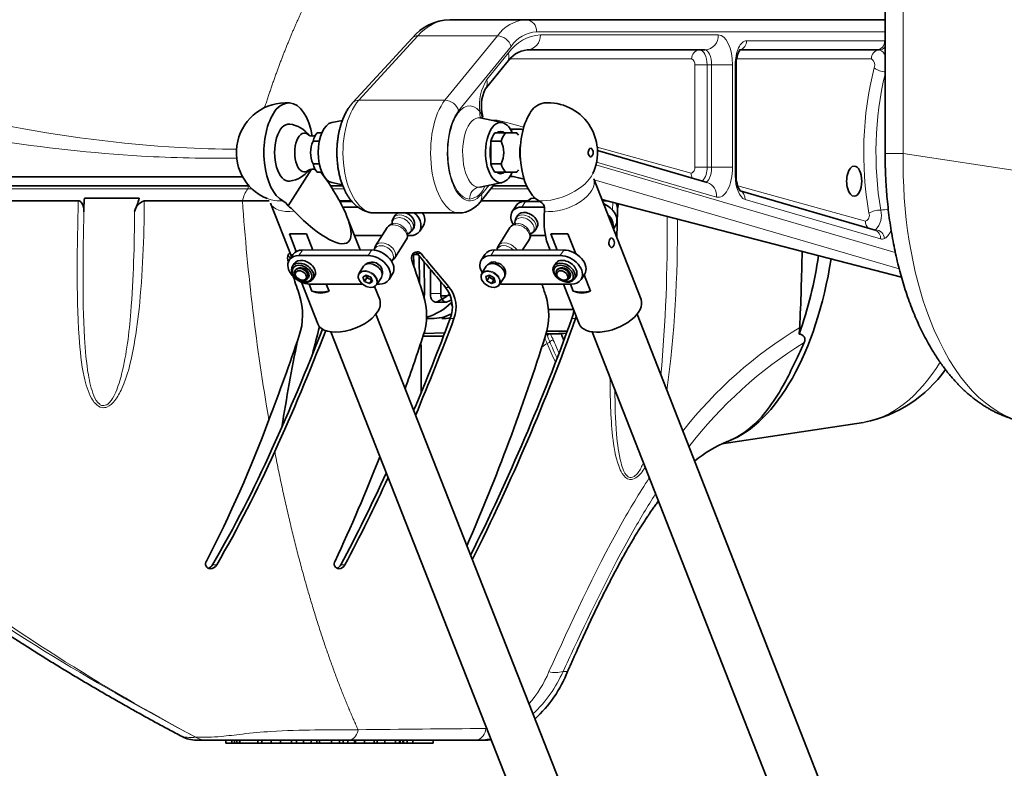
# Model space of a CAD drawing. Header units: millimetres. Extents: x 87 to 4373, y 75 to 3526.
# Tile 6 of 19: x 1019 to 1345, y 2162 to 2410. Entities that reach past the tile are written whole.
import ezdxf

# ---------------------------------------------------------------- set-up
doc = ezdxf.new("R2010")
doc.units = ezdxf.units.MM
doc.header["$MEASUREMENT"] = 0
doc.layers.add('图层0000', color=7, linetype='Continuous', lineweight=25)
doc.layers.add('图层1', color=7, linetype='Continuous', lineweight=35)

msp = doc.modelspace()

# ---------------------------------------------------------------- linework, layer by layer
at = {"layer": '图层0000', "color": 251, "linetype": 'Continuous', "lineweight": 18}
for p, q in [((1311.214, 2550.139), (1311.214, 2366.04)), ((1189.825, 2406.328), (1305.241, 2406.328)), ((1150.52, 2404.969), (1130.939, 2383.649)), ((1176.838, 2404.969), (1150.52, 2404.969)), ((1176.838, 2404.969), (1159.49, 2383.649)), ((1191.1, 2405.328), (1250.004, 2405.328)), ((1259.366, 2403.328), (1305.045, 2403.328)), ((1305.045, 2403.328), (1305.241, 2403.328)), ((1164.022, 2380.185), (1181.369, 2401.505)), ((1173.354, 2390.479), (1180.531, 2399.299)), ((1241.179, 2397.328), (1181.042, 2397.328)), ((1300.715, 2397.328), (1256.106, 2397.328)), ((1242.179, 2361.501), (1242.179, 2395.328)), ((1246.277, 2395.328), (1242.179, 2395.328)), ((1247.787, 2395.328), (1246.277, 2395.328)), ((1246.277, 2395.328), (1246.277, 2361.501)), ((1247.787, 2361.501), (1247.787, 2395.328)), ((1254.702, 2395.328), (1247.787, 2395.328)), ((1254.702, 2395.328), (1254.702, 2361.501)), ((1255.608, 2358.754), (1255.608, 2395.328)), ((1255.608, 2395.328), (1255.96, 2395.328)), ((1159.49, 2383.649), (1130.939, 2383.649)), ((1178.654, 2376.655), (1185.582, 2374.752)), ((1209.924, 2368.066), (1241.043, 2359.519)), ((1305.241, 2366.04), (1311.214, 2366.04)), ((1311.214, 2366.04), (1360.963, 2358.449)), ((1308.622, 2333.257), (1209.5, 2362.233)), ((1249.365, 2351.594), (1209.714, 2363.185)), ((1242.179, 2361.501), (1246.277, 2361.501)), ((1246.277, 2361.501), (1247.787, 2361.501)), ((1254.702, 2361.501), (1247.787, 2361.501)), ((1119.495, 2358.276), (1119.537, 2358.276)), ((1180.893, 2358.276), (1182.598, 2358.276)), ((1181.185, 2358.741), (1185.674, 2357.578)), ((1255.608, 2358.754), (1255.96, 2358.754)), ((1095.562, 2354.353), (1094.231, 2354.353)), ((1126.056, 2354.353), (1122.185, 2354.353)), ((1173.975, 2355.467), (1171.538, 2352.472)), ((1186.995, 2354.353), (1174.694, 2354.353)), ((1208.849, 2357.349), (1309.915, 2327.804)), ((1256.429, 2355.294), (1298.789, 2343.659)), ((1211.366, 2350.924), (1310.614, 2325.221)), ((1184.947, 2348.272), (1186.126, 2350.125)), ((1215.02, 2347.201), (1215.071, 2349.866)), ((1303.714, 2337.715), (1258.855, 2350.829)), ((1107.864, 2332.855), (1108.256, 2332.855)), ((1112.288, 2334.057), (1111.108, 2332.204)), ((1135.233, 2334.07), (1134.053, 2332.217)), ((1151.559, 2332.855), (1150.303, 2332.855)), ((1174.721, 2332.217), (1175.901, 2334.07)), ((1198.856, 2334.057), (1197.676, 2332.204)), ((1179.354, 2325.985), (1179.584, 2326.345)), ((1160.919, 2321.687), (1159.663, 2321.687)), ((1152.221, 2319.511), (1152.675, 2319.511)), ((1154.71, 2319.692), (1158.174, 2319.692)), ((1159.966, 2316.798), (1156.502, 2316.798)), ((1162.466, 2311.341), (1161.207, 2311.341)), ((1202.756, 2311.341), (1201.5, 2311.341)), ((1198.026, 2306.226), (1194.443, 2306.226)), ((1082.517, 2229.803), (1083.925, 2229.803)), ((1125, 2229.803), (1126.352, 2229.803)), ((1198.609, 2194.533), (1200.118, 2194.533)), ((1173.093, 2175.677), (1173.283, 2175.679)), ((1076.942, 2172.681), (1076.921, 2172.681))]:
    msp.add_line(p, q, dxfattribs=at)
for centre, radius, start, end in [((1161.803, 2395.823), 14.524, 92.91366, 140.96909), ((1187.178, 2397.745), 12.614, 94.02383, 145.06097), ((1186.044, 2406.549), 3.788, 356.66423, 86.2214), ((1190.63, 2395.094), 11.263, 94.09712, 145.30364), ((1150.383, 2402.446), 2.527, 86.88246, 135.70303), ((1176.712, 2400.109), 4.862, 16.68946, 88.52193), ((1192.106, 2391.285), 14.079, 94.09712, 145.30364), ((1186.373, 2405.053), 4.735, 273.7786, 3.33577), ((1245.277, 2405.053), 4.735, 273.7786, 3.33577), ((1256.45, 2403.201), 2.92, 284.36197, 2.48999), ((1302.209, 2403.163), 2.841, 273.7786, 3.33577), ((1243.993, 2397.516), 2.821, 94.40195, 183.81126), ((1303.535, 2397.513), 2.826, 95.06841, 183.74924), ((1303.215, 2402.858), 2.531, 271.57186, 323.15966), ((1302.665, 2397.801), 2.602, 8.0926, 76.22001), ((1177.209, 2398.241), 3.487, 323.0299, 17.67814), ((1240.429, 2395.703), 1.79, 347.90524, 65.22486), ((1299.5, 2395.364), 2.31, 335.54659, 58.26769), ((1415.222, 2366.23), 117.062, 166.07193, 189.80397), ((1305.458, 2399.107), 6.079, 230.63184, 269.40607), ((1186.632, 2382.114), 15.693, 147.79162, 187.85111), ((1170.032, 2389.42), 3.487, 323.02953, 17.67817), ((1417.019, 2366.243), 114.799, 166.82564, 189.50665), ((1130.801, 2381.127), 2.525, 86.86254, 135.72115), ((1159.364, 2378.787), 4.863, 16.70172, 88.50968), ((1174.004, 2379.154), 3.031, 164.36544, 207.99898), ((1151.443, 2371.581), 21.359, 16.38623, 23.12708), ((1171.002, 2377.857), 1.078, 345.3486, 14.52446), ((1175.727, 2366.123), 10.93, 74.46939, 94.75033), ((1184.118, 2364.791), 9.263, 90.1231, 107.42338), ((1240.658, 2361.056), 1.584, 284.04385, 16.30012), ((1240.055, 2361.016), 6.241, 318.3761, 4.45833), ((1244.17, 2359.277), 3.137, 175.56737, 207.11441), ((1103.081, 2347.947), 10.925, 144.10233, 167.11649), ((1093.6, 2354.748), 0.744, 327.92049, 45.2125), ((1171.552, 2351.049), 3.906, 104.41858, 182.2929), ((1166.698, 2357.151), 6.33, 278.63631, 342.15007), ((1170.622, 2357.29), 2.458, 269.00718, 281.6307), ((1244.865, 2352.114), 4.53, 353.40011, 70.82223), ((1104.799, 2362.323), 11.999, 249.72239, 274.61391), ((1168.881, 2351.625), 2.789, 323.03027, 17.67812), ((1188.824, 2348.821), 2.394, 74.05439, 141.50306), ((1256.121, 2351.129), 2.751, 353.72714, 66.23905), ((1797.516, 2398.735), 706.742, 183.922915, 189.851955), ((1303.7, 2357.045), 9.764, 270.56583, 285.30327), ((697.796, 2339.693), 535.295, 354.94875, 0.59015), ((1298.107, 2345.479), 1.944, 290.56696, 24.88468), ((1303.759, 2339.108), 8.174, 89.74135, 118.41325), ((1297.406, 2345.486), 6.638, 314.62718, 15.69972), ((1142.837, 2338.376), 4.422, 17.91173, 97.1022), ((1183.498, 2338.375), 4.423, 17.92351, 97.09008), ((840.144, 2339.932), 396.323, 352.40128, 0.63603), ((1301.69, 2343.38), 2.914, 174.50848, 227.43926), ((1301.567, 2341.746), 1.105, 270.47409, 297.0025), ((1301.502, 2342.015), 1.376, 278.46478, 294.34151), ((1301.014, 2338.028), 2.718, 353.40011, 70.82223), ((1301.883, 2337.596), 3.171, 4.30116, 86.63716), ((1302.347, 2342.084), 5.034, 302.4054, 345.1018), ((1304.228, 2339.479), 1.837, 253.7493, 296.40914), ((1136.61, 2328.599), 5.012, 47.26754, 67.7464), ((1173.193, 2325.365), 1.797, 110.3403, 146.68327), ((1135.138, 2323.609), 2.063, 330.46197, 24.77214), ((1216.681, 2314.093), 24.721, 198.48038, 199.76519), ((1194.713, 2304.344), 1.901, 98.1717, 133.03201), ((1231.533, 2318.838), 40.306, 198.9724, 202.12597), ((1226.099, 2323.471), 36.049, 208.4598, 208.57992), ((1171.33, 2294.392), 25.967, 22.19369, 27.11222), ((1349.108, 2187.959), 140.349, 120.93684, 142.16291), ((593.372, 2292.447), 558.14, 359.39734, 1.08178), ((581.792, 2292.57), 569.96, 359.45745, 1.11692), ((1250.458, 2220.335), 100.63, 124.62148, 125.81852), ((1204.146, 2308.313), 12.028, 195.78393, 205.43825), ((1192.988, 2304.743), 1.624, 280.52906, 318.00754), ((1301.639, 2348.098), 117.309, 202.5314, 205.85937), ((1195.407, 2302.579), 1.622, 91.20255, 138.36204), ((1303.255, 2349.125), 118.159, 202.6319, 205.48746), ((1305.529, 2350.591), 119.526, 202.83773, 205.05112), ((1352.702, 2182.892), 141.538, 121.63191, 142.58312), ((1159.009, 2208.627), 37.674, 318.67579, 337.8697), ((1160.024, 2211.242), 42.047, 312.84133, 336.58469), ((1196.115, 2201.351), 7.259, 252.30098, 290.09016), ((1126.689, 2175.531), 4.037, 290.14533, 355.41364), ((1168.594, 2175.986), 4.493, 289.14324, 355.06709), ((1075.56, 2190.121), 17.493, 259.66246, 274.46077), ((1080.612, 2179.46), 7.718, 241.43411, 269.83084), ((1080.627, 2179.437), 7.695, 241.39063, 269.82834), ((1170.711, 2189.532), 17.731, 267.8101, 282.78642)]:
    msp.add_arc(centre, radius, start, end, dxfattribs=at)
for centre, major_axis, ratio, start_param, end_param in [((1250.004, 2395.328), (0, 10), 0.4697577, 4.712389, 6.2831853), ((1259.366, 2395.329), (0, 8), 0.4697647, 0, 1.5708537), ((1243.777, 2395.328), (0, 5), 0.5, 4.712389, 6.2831853), ((1245.589, 2395.328), (0, 5), 0.4395155, 4.7123889, 6.2831853), ((1136.181, 2366.328), (0, 20), 0.5241888, 0.5235916, 3.1416148), ((1164.248, 2366.328), (0, 20), 0.4758072, 0.5236005, 3.1415916), ((1167.694, 2366.328), (0, 15.436), 0.4697666, 5.7963505, 9.4186199), ((1167.78, 2366.328), (0, 16), 0.469758, 0.5235999, 3.6651906), ((1170.622, 2366.328), (0, 11.496), 0.4592302, 6.1891546, 9.4167188), ((1181.252, 2376.655), (-0.795, -2.893), 0.8579734, 4.9438092, 5.0895835), ((1130.954, 2366.275), (-0.047, 12.431), 0.584718, 1.4716471, 1.6568686), ((1245.589, 2361.501), (0, -5), 0.4395155, 0, 1.5707963), ((1250.004, 2361.5), (0, -10), 0.4697629, 6.1467154, 7.8540248), ((1196.618, 2358.412), (-12.174, -4.77), 0.5350832, 0.8613834, 2.632366), ((1198.498, 2353.615), (-10.242, -4.013), 0.5350832, 0.7438167, 3.1415927), ((1259.367, 2358.756), (-0.001, -8.001), 0.4697875, 4.7125871, 6.1466782), ((1111.913, 2353.615), (-10.237, -4.025), 0.5344582, 0, 1.1313997), ((1145.182, 2342.059), (2.91, -1.853), 0.6811903, 5.7697604, 9.938203), ((1145.597, 2342.709), (3.163, -2.014), 0.6811903, 0, 3.1415927), ((1185.844, 2342.059), (2.91, -1.853), 0.6811903, 5.7697577, 9.9381997), ((1186.259, 2342.709), (3.163, -2.014), 0.6811903, 0, 3.1415927), ((1143.525, 2339.456), (3.163, -2.014), 0.6811903, 0, 3.1415927), ((1184.187, 2339.456), (3.163, -2.014), 0.6811903, 0, 3.1415927), ((1139.283, 2332.796), (2.91, -1.853), 0.6811903, 5.9922124, 9.7157508), ((1139.697, 2333.447), (3.163, -2.014), 0.6811903, 0, 3.1415927), ((1179.945, 2332.796), (2.91, -1.853), 0.6811903, 1.2388557, 3.4051038), ((1180.359, 2333.447), (3.163, -2.014), 0.6811903, 0.9631623, 3.1415927), ((1133.981, 2324.472), (2.952, -1.88), 0.6811903, 0.7524334, 3.1417785), ((1174.643, 2324.472), (2.952, -1.88), 0.6811903, 0, 2.6809381)]:
    msp.add_ellipse(centre, major_axis=major_axis, ratio=ratio, start_param=start_param, end_param=end_param, dxfattribs=at)
for points, degree in [([(1099.749, 2381.192), (1102.95, 2391.157), (1106.317, 2400.454), (1109.849, 2409.083), (1113.545, 2417.044), (1117.407, 2424.338), (1121.434, 2430.963), (1125.626, 2436.921)], 7), ([(1298.099, 2276.989), (1307.544, 2278.428), (1316.376, 2285.411), (1323.445, 2296.892)], 3), ([(1130.716, 2175.209), (1123.898, 2190.187), (1117.675, 2207.252), (1112.111, 2226.02), (1107.245, 2246.061), (1103.126, 2267.35)], 5), ([(1130.716, 2175.209), (1144.992, 2175.356), (1159.118, 2175.484), (1173.07, 2175.6)], 3)]:
    msp.add_open_spline(points, degree=degree, dxfattribs=at)
for points, knots in [([(912.149, 2393.504), (915.184, 2393.586), (919.753, 2393.514), (930.912, 2394.777), (940.603, 2393.075), (954.322, 2389.233), (964.111, 2386.574), (984.74, 2381.307), (1018.726, 2373.664), (1058.47, 2368.154), (1084.212, 2367.499), (1090.449, 2367.407)], [0, 0, 0, 0, 0.01770076, 0.02574657, 0.04022901, 0.05149313, 0.07080306, 0.07080306, 0.11585955, 0.18022596, 0.20084017, 0.20084017, 0.20084017, 0.20084017]), ([(1090.519, 2364.466), (1080.04, 2364.364), (1053.411, 2364.838), (1014.333, 2369.462), (976.847, 2375.407), (952.898, 2378.49), (938.135, 2379.138), (931.802, 2379.323), (924.809, 2380.526), (919.157, 2382.295), (912.045, 2384.225), (908.131, 2384.423), (905.953, 2384.502)], [0.00508915, 0.00508915, 0.00508915, 0.00508915, 0.039318, 0.09174199, 0.13105999, 0.15727199, 0.16382499, 0.17529274, 0.17693099, 0.18676049, 0.19658998, 0.20969598, 0.20969598, 0.20969598, 0.20969598]), ([(1311.214, 2366.04), (1310.896, 2346.158), (1313.976, 2326.855), (1327.707, 2291.226), (1339.449, 2278.952), (1352.33, 2276.989)], [0, 0, 0, 0, 0.41910021, 0.41910021, 0.95147577, 0.95147577, 0.95147577, 0.95147577]), ([(900.126, 2354.353), (903.841, 2354.361), (908.871, 2354.369), (920.247, 2354.385), (925.416, 2354.391), (936.801, 2354.398), (959.147, 2354.4), (980.595, 2354.386), (1029.475, 2354.361), (1061.901, 2354.354), (1094.231, 2354.353)], [0, 0, 0, 0, 0.02313257, 0.0247849, 0.03965583, 0.03965583, 0.05948375, 0.10574889, 0.10574889, 0.21149778, 0.21149778, 0.21149778, 0.21149778]), ([(1059.924, 2350.383), (1059.922, 2350.194), (1059.81, 2338.213), (1059.285, 2321.678), (1056.488, 2301.104), (1053.981, 2290.838), (1050.572, 2284.416), (1048.184, 2282.007), (1045.529, 2281.665), (1043.725, 2282.986), (1041.433, 2286.413), (1039.349, 2293.74), (1037.135, 2315.471), (1037.785, 2335.223), (1038.045, 2350.383)], [0, 0, 0, 0, 0.0005691, 0.03642261, 0.05008109, 0.06373957, 0.0682924, 0.07170702, 0.07341433, 0.07625984, 0.07853626, 0.0865037, 0.10016218, 0.14569045, 0.14569045, 0.14569045, 0.14569045]), ([(1039.888, 2346.664), (1039.682, 2332.697), (1039.227, 2314.515), (1040.92, 2294.298), (1042.566, 2286.847), (1044.39, 2283.346), (1046.306, 2282.29), (1047.893, 2282.894), (1049.367, 2284.647), (1051.014, 2287.948), (1053.863, 2297.62), (1056.174, 2317.662), (1056.63, 2335.732), (1056.717, 2346.861)], [0, 0, 0, 0, 0.04192673, 0.05450474, 0.06184192, 0.06551051, 0.06655868, 0.06865502, 0.07022727, 0.07337177, 0.07966078, 0.10062414, 0.13416553, 0.13416553, 0.13416553, 0.13416553]), ([(1076.921, 2172.681), (1045.308, 2189.623), (999.998, 2216.084), (958.651, 2250.268), (938.379, 2270.239), (924.1, 2286.155), (912.802, 2304.611), (909.088, 2313.386)], [0, 0, 0, 0, 0.12010862, 0.17265614, 0.17265614, 0.21019008, 0.24021724, 0.24021724, 0.24021724, 0.24021724]), ([(915.996, 2313.386), (926.562, 2293.694), (938.806, 2276.982), (963.674, 2250.408), (1002.036, 2216.148), (1045.727, 2189.624), (1076.942, 2172.681)], [0, 0, 0, 0, 0.06857703, 0.06857703, 0.12191473, 0.24382945, 0.24382945, 0.24382945, 0.24382945]), ([(1225.745, 2262.15), (1224.935, 2260.775), (1223.568, 2258.688), (1220.179, 2257.625), (1218.185, 2259.791), (1216.043, 2264.69), (1214.398, 2275.273), (1214.187, 2285.256), (1214.133, 2291.783)], [0.089664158, 0.089664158, 0.089664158, 0.089664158, 0.094385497, 0.096632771, 0.100378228, 0.103374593, 0.113861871, 0.133495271, 0.133495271, 0.133495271, 0.133495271]), ([(1215.731, 2287.707), (1215.796, 2282.802), (1216.023, 2274.631), (1217.065, 2265.708), (1218.5, 2261.205), (1219.443, 2259.48), (1220.852, 2258.428), (1222.427, 2259.092), (1223.968, 2260.926), (1224.708, 2262.46), (1225.185, 2263.578)], [0.059120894, 0.059120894, 0.059120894, 0.059120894, 0.073977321, 0.083935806, 0.086781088, 0.088915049, 0.09033769, 0.092471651, 0.093894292, 0.097542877, 0.097542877, 0.097542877, 0.097542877]), ([(1227.137, 2258.596), (1223.849, 2253.567), (1211.129, 2232.345), (1201.193, 2210.312), (1193.908, 2194.435)], [0.07467904, 0.07467904, 0.07467904, 0.07467904, 0.092980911, 0.148769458, 0.148769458, 0.148769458, 0.148769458]), ([(1198.609, 2194.533), (1199.789, 2197.038), (1207.011, 2212.446), (1216.509, 2232.38), (1226.617, 2249.218), (1229.224, 2253.272)], [0, 0, 0, 0, 0.008752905, 0.052518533, 0.066983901, 0.066983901, 0.066983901, 0.066983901]), ([(1076.942, 2172.681), (1078.216, 2172.684), (1080.514, 2172.67), (1085.747, 2172.924), (1092.944, 2173.881), (1108.966, 2175.342), (1121.14, 2175.109), (1130.715, 2175.209)], [0, 0, 0, 0, 0.007637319, 0.013365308, 0.021002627, 0.030549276, 0.061098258, 0.061098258, 0.061098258, 0.061098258])]:
    msp.add_open_spline(points, degree=3, knots=knots, dxfattribs=at)
for points in [[(1131.045, 2324.347), (1129.004, 2329.538), (1134.719, 2329.542), (1136.76, 2324.35)], [(1176.521, 2321.918), (1171.883, 2320.097), (1167.97, 2324.959), (1172.608, 2326.779)], [(1172.608, 2326.779), (1177.246, 2328.6), (1181.159, 2323.738), (1176.521, 2321.918)], [(1136.76, 2324.35), (1138.801, 2319.159), (1133.087, 2319.156), (1131.045, 2324.347)]]:
    msp.add_rational_spline(points, [1, 0.333333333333, 0.333333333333, 1], degree=3, dxfattribs=at)
at = {"layer": '图层1', "color": 7, "linetype": 'Continuous', "lineweight": 35}
for p, q in [((1305.241, 2542.956), (1305.241, 2366.04)), ((1161.064, 2410.328), (1186.293, 2410.328)), ((1305.241, 2410.328), (1186.293, 2410.328)), ((1128.993, 2382.89), (1148.574, 2404.211)), ((1245.589, 2400.328), (1186.685, 2400.328)), ((1302.396, 2400.328), (1257.138, 2400.328)), ((1303.285, 2400.328), (1302.396, 2400.328)), ((1179.994, 2396.144), (1172.817, 2387.323)), ((1255.96, 2395.328), (1255.96, 2358.754)), ((1125.519, 2376.998), (1121.993, 2376.276)), ((1171.116, 2377.774), (1178.437, 2376.276)), ((1181.102, 2374.054), (1184.097, 2374.054)), ((1118.702, 2372.828), (1117.167, 2372.828)), ((1179.521, 2372.828), (1176.057, 2372.828)), ((1183.262, 2372.828), (1179.521, 2372.828)), ((1115.788, 2370.07), (1117.865, 2370.07)), ((1174.678, 2370.07), (1178.142, 2370.07)), ((1174.678, 2362.587), (1174.678, 2370.07)), ((1210.001, 2367.02), (1246.353, 2356.393)), ((1115.257, 2360.857), (1107.517, 2348.703)), ((1117.865, 2362.587), (1115.788, 2362.587)), ((1178.142, 2362.587), (1174.678, 2362.587)), ((898.464, 2358.276), (1092.511, 2358.276)), ((1117.167, 2359.828), (1118.702, 2359.828)), ((1176.057, 2359.828), (1179.521, 2359.828)), ((1179.521, 2359.828), (1183.262, 2359.828)), ((1185.708, 2357.471), (1181.134, 2358.655)), ((1224.408, 2317.641), (1208.739, 2357.628)), ((1094.662, 2355.276), (898.464, 2355.276)), ((1125.667, 2355.276), (1121.582, 2355.276)), ((1125.519, 2355.658), (1121.993, 2356.38)), ((1171.109, 2349.947), (1175.925, 2355.866)), ((1171.117, 2354.882), (1178.437, 2356.38)), ((1186.544, 2355.276), (1175.445, 2355.276)), ((1058.264, 2351.276), (1040.11, 2351.276)), ((1257.218, 2353.658), (1301.907, 2340.595)), ((1038.045, 2350.383), (910.522, 2350.383)), ((1092.431, 2350.383), (1059.924, 2350.383)), ((1092.431, 2350.383), (1101.253, 2350.383)), ((1108.643, 2331.87), (1101.676, 2349.589)), ((1124.562, 2350.383), (1128.459, 2350.383)), ((1124.711, 2350.113), (1128.683, 2350.115)), ((1130.641, 2348.265), (1125.674, 2348.262)), ((1171.464, 2350.383), (1186.999, 2350.383)), ((1181.735, 2346.776), (1182.915, 2348.629)), ((1192.407, 2348.268), (1184.947, 2348.272)), ((1186.126, 2350.125), (1191.027, 2350.122)), ((1186.832, 2350.124), (1186.951, 2350.311)), ((1310.644, 2325.114), (1211.409, 2350.815)), ((1211.578, 2350.383), (1213.074, 2350.383)), ((1131.419, 2334.068), (1127.044, 2345.193)), ((1136.181, 2346.328), (1164.247, 2346.328)), ((1142.971, 2345.567), (1142.434, 2344.724)), ((1183.096, 2344.724), (1183.633, 2345.567)), ((1216.422, 2338.022), (1216.607, 2347.343)), ((1140.362, 2341.471), (1136.534, 2335.461)), ((1149.297, 2341.538), (1148.76, 2340.695)), ((1151.195, 2340.33), (1152.374, 2342.182)), ((1177.196, 2335.461), (1181.024, 2341.471)), ((1189.422, 2340.695), (1189.959, 2341.538)), ((1215.252, 2341.008), (1215.991, 2342.169)), ((1110.26, 2333.61), (1107.971, 2339.431)), ((1113.651, 2339.43), (1115.763, 2334.059)), ((1129.549, 2338.823), (1138.679, 2338.828)), ((1147.129, 2338.833), (1147.99, 2338.833)), ((1188.645, 2338.833), (1192.708, 2338.831)), ((1196.651, 2334.058), (1194.546, 2339.43)), ((1200.225, 2339.431), (1202.806, 2332.844)), ((1146.688, 2337.442), (1142.86, 2331.432)), ((1185.199, 2334.064), (1187.35, 2337.442)), ((1194.346, 2334.059), (1193.136, 2337.147)), ((1108.309, 2331.345), (1107.507, 2332.309)), ((1109.083, 2332.56), (1107.903, 2330.708)), ((1134.053, 2332.217), (1111.108, 2332.204)), ((1112.288, 2334.057), (1135.233, 2334.07)), ((1150.56, 2332.55), (1148.719, 2332.55)), ((1149.134, 2328.879), (1149.1, 2333.01)), ((1151.063, 2323.057), (1150.905, 2332.142)), ((1172.69, 2332.574), (1171.51, 2330.721)), ((1197.676, 2332.204), (1174.721, 2332.217)), ((1175.901, 2334.07), (1198.856, 2334.057)), ((1107.423, 2330.725), (1107.623, 2330.133)), ((1109.59, 2329.634), (1109, 2328.707)), ((1132.524, 2328.699), (1131.029, 2326.352)), ((1133.119, 2329.261), (1133.125, 2329.271)), ((1152.675, 2319.511), (1152.587, 2330.146)), ((1173.186, 2328.699), (1171.691, 2326.352)), ((1176.927, 2329.824), (1176.824, 2329.155)), ((1196.151, 2329.634), (1195.562, 2328.707)), ((1116.338, 2325.336), (1115.748, 2324.41)), ((1132.299, 2325.045), (1133.354, 2325.743)), ((1132.847, 2323.651), (1132.299, 2325.045)), ((1132.847, 2323.651), (1133.634, 2324.886)), ((1133.36, 2325.583), (1133.309, 2325.713)), ((1133.354, 2325.743), (1134.958, 2325.047)), ((1133.634, 2324.886), (1133.36, 2325.583)), ((1134.436, 2324.537), (1133.634, 2324.886)), ((1134.958, 2325.047), (1135.506, 2323.652)), ((1138.428, 2324.938), (1136.933, 2322.592)), ((1138.686, 2325.716), (1138.692, 2325.725)), ((1142.149, 2326.127), (1140.969, 2324.275)), ((1154.644, 2327.697), (1154.71, 2319.692)), ((1173.031, 2325.235), (1174.277, 2325.724)), ((1173.319, 2323.859), (1173.031, 2325.235)), ((1174.105, 2325.094), (1173.319, 2323.859)), ((1174.105, 2325.094), (1173.997, 2325.614)), ((1174.872, 2324.651), (1174.105, 2325.094)), ((1174.277, 2325.724), (1175.811, 2324.838)), ((1175.811, 2324.838), (1176.098, 2323.462)), ((1179.09, 2324.938), (1177.595, 2322.592)), ((1196.433, 2327.284), (1196.63, 2327.593)), ((1200.651, 2324.598), (1200.847, 2324.907)), ((1202.899, 2325.336), (1202.309, 2324.41)), ((1205.766, 2326.114), (1204.586, 2324.262)), ((1205.566, 2325.8), (1207.662, 2320.451)), ((1117.399, 2309.603), (1111.975, 2323.395)), ((1115.435, 2320.451), (1114.522, 2322.773)), ((1114.82, 2322.765), (1132.161, 2322.775)), ((1120.202, 2322.768), (1121.111, 2320.458)), ((1134.451, 2322.954), (1132.847, 2323.651)), ((1135.238, 2324.189), (1134.436, 2324.537)), ((1135.238, 2324.189), (1134.451, 2322.954)), ((1135.506, 2323.652), (1134.451, 2322.954)), ((1135.283, 2324.219), (1135.238, 2324.189)), ((1137.873, 2317.653), (1136.19, 2321.934)), ((1137.052, 2322.778), (1137.764, 2322.778)), ((1158.142, 2323.513), (1158.174, 2319.692)), ((1174.852, 2322.973), (1173.319, 2323.859)), ((1174.852, 2322.973), (1175.639, 2324.208)), ((1176.098, 2323.462), (1174.852, 2322.973)), ((1175.639, 2324.208), (1174.872, 2324.651)), ((1175.919, 2324.318), (1175.639, 2324.208)), ((1178.42, 2322.778), (1201.375, 2322.765)), ((1198.463, 2324.112), (1198.283, 2324.169)), ((1203.924, 2309.615), (1198.771, 2322.767)), ((1201.98, 2320.458), (1201.076, 2322.766)), ((1156.21, 2316.741), (1159.674, 2316.741)), ((1161.802, 2316.799), (1161.557, 2316.566)), ((1161.833, 2316.566), (1161.557, 2316.566)), ((1341.069, 1792.7), (1136.558, 2312.8)), ((1202.047, 2314.405), (1193.762, 2314.405)), ((1223.088, 2312.785), (1426.882, 1792.691)), ((1153.376, 2311.328), (1155.041, 2311.328)), ((1153.376, 2311.328), (1155.041, 2311.328)), ((1326.179, 1786.844), (1121.667, 2306.945)), ((1159.02, 2305.577), (1152.235, 2305.471)), ((1152.53, 2306.408), (1159.424, 2306.635)), ((1193.209, 2307.205), (1199.97, 2307.205)), ((1197.954, 2306.412), (1198.026, 2306.226)), ((1208.191, 2306.948), (1411.984, 1786.853)), ((1251.144, 2269.824), (1298.102, 2276.99)), ((1253.375, 2270.76), (1252.973, 2270.599)), ((1077.116, 2171.741), (1080.589, 2171.741)), ((1080.589, 2171.741), (1080.604, 2171.741)), ((1080.604, 2171.741), (1080.589, 2171.741)), ((1080.604, 2171.741), (1128.08, 2171.741)), ((1086.975, 2171.741), (1086.975, 2170.741)), ((1088.855, 2170.741), (1088.855, 2171.741)), ((1089.773, 2170.741), (1089.773, 2171.741)), ((1090.532, 2170.741), (1090.532, 2171.741)), ((1091.449, 2170.741), (1091.449, 2171.741)), ((1091.584, 2170.741), (1091.584, 2171.741)), ((1097.538, 2170.741), (1097.538, 2171.741)), ((1098.859, 2170.741), (1098.859, 2171.741)), ((1101.948, 2170.741), (1101.948, 2171.741)), ((1104.996, 2170.741), (1104.996, 2171.741)), ((1108.713, 2170.741), (1108.713, 2171.741)), ((1110.348, 2170.741), (1110.348, 2171.741)), ((1112.589, 2170.741), (1112.589, 2171.741)), ((1115.153, 2170.741), (1115.153, 2171.741)), ((1117.051, 2171.741), (1117.051, 2170.741)), ((1117.948, 2170.741), (1117.948, 2171.741)), ((1121.947, 2170.741), (1121.947, 2171.741)), ((1124.609, 2170.741), (1124.609, 2171.741)), ((1125.734, 2170.741), (1125.734, 2171.741)), ((1127.294, 2170.741), (1127.294, 2171.741)), ((1128.08, 2171.741), (1169.98, 2171.741)), ((1129.505, 2170.741), (1129.505, 2171.741)), ((1129.669, 2170.741), (1129.669, 2171.741)), ((1129.817, 2170.741), (1129.817, 2171.741)), ((1132.887, 2170.741), (1132.887, 2171.741)), ((1136.028, 2170.741), (1136.028, 2171.741)), ((1137.036, 2170.741), (1137.036, 2171.741)), ((1139.594, 2170.741), (1139.594, 2171.741)), ((1143.077, 2170.741), (1143.077, 2171.741)), ((1144.397, 2170.741), (1144.397, 2171.741)), ((1144.648, 2170.741), (1144.648, 2171.741)), ((1145.569, 2170.741), (1145.569, 2171.741)), ((1145.747, 2170.741), (1145.747, 2171.741)), ((1145.805, 2170.741), (1145.805, 2171.741)), ((1146.957, 2170.741), (1146.957, 2171.741)), ((1148.833, 2170.741), (1148.833, 2171.741)), ((1155.621, 2170.741), (1155.621, 2171.741)), ((1169.98, 2171.741), (1172.459, 2171.741)), ((1086.975, 2170.741), (1088.855, 2170.741)), ((1088.855, 2170.741), (1089.773, 2170.741)), ((1089.773, 2170.741), (1090.532, 2170.741)), ((1090.532, 2170.741), (1091.449, 2170.741)), ((1091.449, 2170.741), (1091.584, 2170.741)), ((1091.584, 2170.741), (1097.538, 2170.741)), ((1097.538, 2170.741), (1098.859, 2170.741)), ((1098.859, 2170.741), (1101.948, 2170.741)), ((1101.948, 2170.741), (1104.996, 2170.741)), ((1104.996, 2170.741), (1108.713, 2170.741)), ((1108.713, 2170.741), (1110.348, 2170.741)), ((1110.348, 2170.741), (1112.589, 2170.741)), ((1112.589, 2170.741), (1115.153, 2170.741)), ((1115.153, 2170.741), (1117.051, 2170.741)), ((1117.051, 2170.741), (1117.948, 2170.741)), ((1117.948, 2170.741), (1121.947, 2170.741)), ((1121.947, 2170.741), (1124.609, 2170.741)), ((1124.609, 2170.741), (1124.745, 2170.741)), ((1124.745, 2170.741), (1125.734, 2170.741)), ((1125.734, 2170.741), (1127.294, 2170.741)), ((1127.294, 2170.741), (1129.505, 2170.741)), ((1129.505, 2170.741), (1129.669, 2170.741)), ((1129.669, 2170.741), (1129.817, 2170.741)), ((1129.817, 2170.741), (1132.887, 2170.741)), ((1132.887, 2170.741), (1136.028, 2170.741)), ((1136.028, 2170.741), (1137.036, 2170.741)), ((1137.036, 2170.741), (1139.594, 2170.741)), ((1139.594, 2170.741), (1143.077, 2170.741)), ((1143.077, 2170.741), (1144.397, 2170.741)), ((1144.397, 2170.741), (1144.648, 2170.741)), ((1144.648, 2170.741), (1145.569, 2170.741)), ((1145.569, 2170.741), (1145.747, 2170.741)), ((1145.747, 2170.741), (1145.805, 2170.741)), ((1145.805, 2170.741), (1146.957, 2170.741)), ((1146.957, 2170.741), (1148.833, 2170.741)), ((1148.833, 2170.741), (1155.621, 2170.741))]:
    msp.add_line(p, q, dxfattribs=at)
for centre, radius, start, end in [((1161.691, 2393.238), 17.101, 92.10074, 140.08808), ((1187.849, 2391.025), 9.376, 97.13134, 146.91077), ((1264.411, 2395.916), 8.472, 147.45161, 183.97958), ((1184.534, 2381.709), 12.992, 154.39784, 196.00265), ((1106.913, 2366.328), 16.5, 86.01864, 247.65623), ((1108.307, 2376.537), 6.257, 92.27113, 153.95976), ((1193.474, 2376.243), 6.638, 99.56984, 152.73904), ((1193.516, 2366.328), 16.5, 335.17847, 93.97967), ((1171.172, 2378.055), 0.286, 251.05942, 259.06719), ((1106.913, 2366.328), 9.5, 36.8964, 83.04955), ((1176.666, 2371.292), 5.289, 16.8819, 70.44221), ((1184.097, 2361.304), 12.75, 84.27888, 89.99729), ((1115.554, 2373.945), 2.168, 236.05582, 299.33641), ((1125.45, 2367.303), 10.05, 158.78212, 164.02275), ((1122.144, 2368.708), 6.461, 140.38053, 159.78255), ((1181.768, 2368.249), 7.321, 141.27584, 165.59405), ((1177.928, 2371.365), 1.957, 48.40869, 131.59131), ((1185.232, 2368.249), 7.321, 141.27584, 165.59405), ((1179.269, 2369.402), 5.261, 30.27563, 40.63168), ((1124.12, 2366.328), 9.134, 155.81747, 204.18253), ((1188, 2366.328), 13.574, 168.96527, 191.03473), ((1166.729, 2365.532), 12.281, 3.71594, 21.68316), ((1196.397, 2366.362), 12.149, 167.70992, 180.15795), ((1208.845, 2366.389), 1.913, 144.48898, 235.05165), ((1207.811, 2367.237), 0.587, 95.9858, 153.31943), ((1206.798, 2366.321), 1.776, 302.35256, 57.5824), ((1166.751, 2367.119), 12.26, 338.30093, 356.29998), ((1196.405, 2366.295), 12.158, 179.845, 192.21093), ((1115.554, 2358.711), 2.168, 60.66359, 123.94418), ((1125.45, 2365.353), 10.05, 195.97725, 201.2179), ((1122.144, 2363.949), 6.461, 200.21748, 219.61947), ((1181.768, 2364.408), 7.321, 194.40595, 218.72416), ((1185.232, 2364.408), 7.321, 194.40595, 218.72416), ((1106.913, 2366.328), 9.5, 277.01551, 323.1036), ((1067.05, 2319.422), 65.295, 23.24648, 38.23086), ((1177.928, 2361.292), 1.957, 228.40869, 311.59131), ((1176.666, 2361.364), 5.289, 289.55779, 343.1181), ((1179.269, 2363.255), 5.261, 319.36832, 329.72437), ((1264.411, 2358.166), 8.472, 176.02016, 212.54904), ((1171.171, 2354.602), 0.286, 100.92951, 108.94944), ((1177.926, 2358.863), 2.535, 270.03513, 281.62059), ((1073.129, 2347.392), 33.246, 173.29026, 179.11489), ((1008.725, 2366.159), 51.726, 338.09418, 343.27815), ((1188.854, 2348.857), 2.395, 76.70656, 142.62381), ((1072.751, 2347.323), 32.87, 178.98442, 181.14817), ((1061.549, 2345.682), 4.974, 109.071, 166.28859), ((1103.414, 2346.125), 4.845, 32.14223, 60.98065), ((1097.774, 2335.647), 16.291, 43.93831, 53.26943), ((1163.932, 2355.241), 8.918, 272.03298, 323.59089), ((1184.696, 2344.616), 3.665, 86.07712, 143.88477), ((1185.876, 2346.468), 3.665, 86.07712, 143.88477), ((1188.275, 2346.136), 4.835, 32.06416, 60.93003), ((1179.836, 2347.525), 12.592, 357.3878, 5.37077), ((1211.683, 2347.638), 4.933, 356.55551, 23.02239), ((1253.111, 2343.371), 36.689, 170.56193, 174.33412), ((1144.909, 2343.169), 2.923, 147.8698, 189.26069), ((1144.587, 2344.503), 1.935, 109.37772, 146.62376), ((1145.617, 2342.549), 3.816, 344.64255, 82.06387), ((1146.651, 2342.17), 4.902, 337.9466, 58.02652), ((1148.885, 2343.993), 3.931, 332.57363, 36.45032), ((1185.295, 2344.958), 3.997, 152.93763, 218.16532), ((1185.571, 2343.169), 2.924, 147.8702, 189.26), ((1222.144, 2344.21), 29.856, 174.73308, 193.68784), ((1209.984, 2341.862), 5.238, 352.65221, 50.14211), ((1142.839, 2339.861), 2.954, 100.72065, 146.98835), ((1183.501, 2339.861), 2.954, 100.71905, 146.98994), ((1110.786, 2221.001), 118.463, 88.61448, 91.36161), ((1144.182, 2339.006), 2.954, 328.02439, 14.29448), ((1146.304, 2342.281), 2.924, 285.7542, 327.14306), ((1148.235, 2342.488), 3.663, 266.15308, 323.89768), ((1184.844, 2339.006), 2.954, 328.02417, 14.2947), ((1186.966, 2342.281), 2.923, 285.75364, 327.14419), ((1188.66, 2345.045), 6.211, 261.98535, 269.86074), ((1197.41, 2221.532), 117.933, 88.63243, 91.39149), ((1214.811, 2337.47), 0.621, 98.64078, 155.18671), ((1213.618, 2336.434), 1.983, 303.624, 56.31069), ((1138.96, 2333.925), 2.871, 147.65071, 178.32083), ((1179.618, 2333.927), 2.867, 147.63659, 177.14775), ((1215.735, 2336.456), 1.959, 139.38103, 238.67137), ((1109.454, 2331.411), 2.144, 127.34965, 198.65748), ((1110.862, 2328.55), 3.663, 86.15308, 143.89768), ((1106.887, 2331.686), 1.839, 43.7091, 48.89524), ((1112.042, 2330.402), 3.663, 86.15308, 143.89768), ((1140.442, 2332.981), 2.872, 296.69609, 327.36033), ((1150.419, 2331.441), 2.035, 94.29898, 200.57446), ((1148.966, 2331.737), 1.743, 39.89355, 67.38143), ((1150.255, 2331.781), 1.689, 39.48887, 89.60728), ((-264.122, 1137.904), 1851.623, 39.741308, 40.192181), ((-270.109, 1131.691), 1861.164, 39.745813, 40.194397), ((1174.47, 2328.561), 3.665, 86.07712, 143.88477), ((1175.65, 2330.413), 3.665, 86.07712, 143.88477), ((1145.13, 2352.512), 139.542, 340.618, 351.64034), ((271.608, 2353.65), 1006.368, 357.419543, 358.859909), ((1111.13, 2327.529), 2.434, 151.05427, 208.49395), ((1111.735, 2325.447), 2.717, 19.83771, 127.83413), ((1135.319, 2326.572), 3.478, 345.90848, 129.10546), ((92.614, 1975.482), 1114.057, 17.956528, 18.59481), ((1174.997, 2328.911), 3.93, 152.56587, 216.41324), ((1174.687, 2327.712), 1.797, 110.3403, 146.68327), ((1175.589, 2327.802), 2.324, 71.14518, 140.82268), ((1151.151, 2325.044), 25.672, 9.55043, 11.13535), ((1143.135, 2324.314), 34.238, 7.94438, 9.25986), ((1175.876, 2326.268), 3.708, 1.20018, 73.5468), ((1197.612, 2327.545), 2.357, 150.4501, 204.69304), ((1198.296, 2325.423), 2.735, 17.55659, 127.52694), ((1113.102, 2328.302), 4.543, 205.19686, 222.93816), ((1112.814, 2327.776), 3.975, 205.19686, 222.93816), ((118.666, 1995.549), 1044.022, 18.044528, 18.409353), ((1111.572, 2326.513), 1.866, 155.61061, 229.38275), ((1111.105, 2326.385), 1.526, 86.15308, 143.89768), ((1113.598, 2328.48), 5.029, 222.73265, 252.28129), ((1111.139, 2325.986), 1.22, 88.7443, 237.58193), ((1112.596, 2326.907), 2.874, 222.73265, 252.28129), ((1111.442, 2325.202), 2.715, 347.14696, 94.95229), ((1112.955, 2325.643), 1.521, 331.05427, 28.49395), ((1132.885, 2325.286), 2.14, 150.12787, 204.5397), ((1134.548, 2326.052), 1.277, 195.17185, 201.5325), ((1135.206, 2326.406), 2.022, 204.04059, 247.60355), ((1136.633, 2325.956), 2.063, 330.46197, 24.77214), ((1175.803, 2326.352), 1.939, 202.21914, 241.29651), ((1178.003, 2326.578), 1.598, 327.73257, 351.61664), ((1199.561, 2328.227), 4.416, 202.16218, 223.12446), ((1199.286, 2327.709), 3.864, 202.16218, 223.12446), ((1198.133, 2326.513), 1.866, 155.61001, 229.38335), ((1197.667, 2326.384), 1.527, 86.07712, 143.88477), ((1200.159, 2328.48), 5.029, 222.73265, 252.28129), ((1197.7, 2325.986), 1.22, 88.64326, 237.58192), ((1199.157, 2326.907), 2.874, 222.73265, 252.28129), ((1198.004, 2325.202), 2.715, 347.14009, 94.90584), ((1199.566, 2325.633), 1.473, 330.4501, 24.69304), ((1200.849, 2326.498), 2.357, 330.4501, 24.69304), ((1112.672, 2325.814), 1.868, 245.65788, 319.37664), ((1113.48, 2326.353), 2.986, 245.63404, 319.40048), ((1135.182, 2326.192), 1.815, 245.71173, 271.22437), ((1138.01, 2326.433), 3.663, 266.15308, 323.89768), ((1151.438, 2315.171), 10.493, 338.58985, 38.38989), ((1152.694, 2315.169), 10.495, 338.60875, 38.39636), ((1175.855, 2326.278), 1.9, 238.86107, 271.56845), ((1178.431, 2328.895), 6.116, 263.50874, 269.8972), ((142.833, 1982.142), 1102.708, 17.783977, 17.993096), ((1199.233, 2325.814), 1.868, 245.65827, 319.37624), ((1200.041, 2326.355), 2.988, 245.65827, 319.37624), ((1201.625, 2326.422), 3.665, 266.07712, 323.88477), ((1091.266, 2312.533), 21.071, 341.11708, 17.70425), ((1118.265, 2326.337), 6.531, 244.32316, 295.83093), ((1118.257, 2331.946), 11.837, 256.20478, 283.94931), ((1132.027, 2312.468), 21.383, 341.58749, 17.62114), ((1146.922, 2319.453), 5.753, 349.35468, 0.57644), ((1157.308, 2319.156), 2.653, 168.34704, 245.53909), ((1149.852, 2333.083), 17.591, 292.21381, 309.42181), ((1160.772, 2319.156), 2.653, 168.34704, 245.53909), ((1158.495, 2330.905), 12.076, 270.04729, 282.83121), ((1172.114, 2312.421), 21.734, 342.02456, 17.45546), ((1204.829, 2326.349), 6.543, 244.18963, 295.65644), ((1204.836, 2331.983), 11.874, 256.07974, 283.76633), ((1133.583, 2316.341), 4.486, 322.87547, 17.01284), ((1148.132, 2330.14), 19.091, 286.00663, 314.68359), ((1156.206, 2317.529), 0.789, 270.24222, 292.04272), ((1159.67, 2317.529), 0.789, 270.24222, 292.04272), ((1154.14, 2331.396), 15.717, 291.75828, 298.56092), ((1168.564, 2318.407), 7.245, 194.72225, 203.32755), ((1154.925, 2326.159), 14.831, 270.44542, 297.08304), ((1190.975, 2315.211), 11.214, 339.81235, 354.66066), ((1192.162, 2315.231), 11.286, 339.83657, 343.47224), ((1954.979, 2090.887), 864.905, 165.41455, 166.042943), ((362.225, 2610.898), 853.291, 337.246596, 339.447822), ((361.03, 2611.508), 855.803, 337.159178, 339.467258), ((1158.496, 2325.27), 13.941, 270.03535, 281.62538), ((508.115, 2561.685), 737.194, 333.51743, 340.148054), ((505.777, 2562.71), 740.922, 333.444922, 340.167895), ((406.16, 2542.777), 743.831, 339.131723, 341.415329), ((419.337, 2578.997), 750.283, 335.516315, 338.815546), ((416.253, 2580.315), 754.813, 335.504219, 338.799884), ((365.917, 2563.885), 827.692, 340.532901, 341.825196), ((518.757, 2518.462), 706.809, 336.453954, 342.482463), ((1180.858, 2752.781), 446.696, 271.55151, 272.41769), ((1321.402, 2355.713), 132.93, 201.85638, 202.79271), ((1252.663, 2309.434), 24.317, 352.36435, 357.42449), ((1276.769, 2304.286), 1.917, 332.57093, 90.14932), ((1821.642, 2160.768), 725.29, 168.602944, 170.903701), ((1289.983, 2319.311), 43.104, 281.23523, 324.82176), ((700.125, 2427.219), 427.998, 332.72228, 339.56833), ((1267.5, 2234.117), 39.268, 111.71254, 130.19051), ((728.441, 2435.739), 409.609, 329.817, 335.83425), ((719.641, 2439.78), 420.468, 330.04035, 335.78941), ((626.481, 2465.171), 549.011, 334.75993, 338.68266), ((637.696, 2489.792), 552.322, 331.91891, 335.43891), ((633.469, 2491.543), 558.07, 332.03001, 335.33956), ((1081.821, 2230.101), 1.614, 143.29295, 268.5875), ((1124.454, 2230.141), 1.658, 146.11582, 266.34239), ((1080.137, 2231.217), 2.768, 290.46923, 329.28543), ((1081.663, 2231.084), 2.6, 272.6219, 330.47109), ((1122.732, 2231.002), 2.565, 292.12491, 332.14623), ((1124.22, 2230.867), 2.384, 273.10555, 333.4819), ((1160.199, 2210.291), 42.916, 312.65206, 338.45767), ((1077.116, 2181.741), 10, 242.00322, 269.99997), ((1170.995, 2267.71), 95.97, 269.4874, 272.27364)]:
    msp.add_arc(centre, radius, start, end, dxfattribs=at)
for centre, major_axis, ratio, start_param, end_param in [((1107.779, 2366.329), (-0.009, 16.47), 0.5003341, 5.0495908, 6.2480927), ((1107.779, 2366.329), (-0.009, 16.47), 0.5003341, 0.6652765, 2.8934666), ((1192.65, 2366.329), (0.009, 16.47), 0.4996657, 0.6658442, 2.8940343), ((1107.779, 2366.329), (-0.005, 9.447), 0.5003341, 6.2219308, 9.4859841), ((1122.502, 2366.328), (0, 10), 0.5, 0.1019791, 3.0396136), ((1177.928, 2366.328), (0, 10), 0.5, 6.1812062, 9.424778), ((1112.961, 2366.328), (0, 6.441), 0.5, 5.8397038, 9.8682594), ((1295.01, 2356.864), (0, 5), 0.5, 0, 3.1415927), ((1295.01, 2356.864), (0, 5), 0.5, 4.712389, 6.2831853), ((1295.01, 2356.864), (0, -5), 0.5, 0, 1.5707963), ((1210.931, 2345.392), (5.061, -3.223), 0.6811903, 0, 1.7972307), ((1110.372, 2357.532), (17.026, -20.849), 0.2853539, 5.00043, 6.377116), ((1110.372, 2357.532), (17.026, -20.849), 0.2853539, 0.0939307, 0.7275439), ((1186.796, 2343.553), (3.163, -2.014), 0.6811903, 0, 3.1415927), ((1135.908, 2327.498), (5.061, -3.223), 0.6811903, 0, 2.3232297), ((1137.088, 2329.35), (5.061, -3.223), 0.6811903, 0, 2.3232297), ((1199.525, 2327.485), (5.061, -3.223), 0.6811903, 0, 2.3219797), ((1200.705, 2329.337), (5.061, -3.223), 0.6811903, 0, 2.3219797), ((1112.964, 2327.485), (-5.061, 3.223), 0.6811903, 0, 2.3232297), ((1112.177, 2326.25), (2.952, -1.88), 0.6811903, 5.0875393, 10.237116), ((1112.374, 2326.559), (3.374, -2.149), 0.6811903, 0, 3.1415927), ((1112.964, 2327.485), (3.374, -2.149), 0.6811903, 0, 3.1415927), ((1135.476, 2326.819), (2.952, -1.88), 0.6811903, 0.7524334, 3.1415927), ((1176.138, 2326.819), (2.952, -1.88), 0.6811903, 0, 2.6809381), ((1198.739, 2326.25), (2.952, -1.88), 0.6811903, 5.0875393, 10.1759614), ((1198.935, 2326.559), (3.374, -2.149), 0.6811903, 0, 3.1415927), ((1199.525, 2327.485), (3.374, -2.149), 0.6811903, 0.7511834, 3.1415927), ((1244.129, 2359.795), (0.898, -90.675), 0.4999081, 0.1855746, 1.2443915), ((1111.784, 2325.632), (1.687, -1.074), 0.6811903, 5.0875393, 8.606415), ((1174.627, 2324.446), (-2.943, 1.875), 0.6925484, 0, 3.1540037), ((1198.345, 2325.632), (1.687, -1.074), 0.6811903, 5.0875393, 8.605165), ((1133.96, 2324.442), (-2.94, 1.875), 0.6914631, 0.7609579, 3.1577288), ((1214.166, 2313.628), (-10.242, -4.013), 0.5350832, 0, 3.1415927), ((1127.636, 2313.628), (-10.237, -4.025), 0.5344582, 0, 2.5080857)]:
    msp.add_ellipse(centre, major_axis=major_axis, ratio=ratio, start_param=start_param, end_param=end_param, dxfattribs=at)
for points, degree, knots in [([(1128.993, 2382.891), (1127.349, 2381.085), (1124.86, 2375.74), (1123.363, 2367.484), (1124.499, 2357.32), (1128.66, 2349.16), (1134.092, 2346.342), (1136.181, 2346.328)], 2, [0, 0, 0, 0.1237953, 0.2703851, 0.4691638, 0.6811331, 0.8909685, 1, 1, 1]), ([(1305.241, 2366.04), (1305.242, 2354.557), (1308.678, 2330.267), (1316.56, 2307.337), (1325.525, 2293.685), (1333.166, 2285.624), (1342.202, 2279.763), (1349.54, 2277.439), (1352.048, 2277.033)], 2, [0, 0, 0, 0.17922771, 0.39135712, 0.60023504, 0.71092975, 0.8300931, 0.94162649, 0.99689178, 0.99689178, 0.99689178]), ([(895.366, 2350.384), (896.978, 2339.04), (905.637, 2314.398), (920.952, 2289.25), (939.417, 2267.403), (965.083, 2242.768), (992.693, 2221.756), (1019.95, 2203.064), (1054.469, 2182.441), (1072.422, 2172.911)], 2, [0.00054053, 0.00054053, 0.00054053, 0.0828865, 0.18804301, 0.29957272, 0.40514584, 0.57517819, 0.67830617, 0.83624373, 0.99554316, 0.99554316, 0.99554316]), ([(1038.045, 2350.383), (1038.465, 2350.383), (1039.774, 2349.479), (1039.865, 2347.825), (1039.888, 2346.664)], 3, [0, 0, 0, 0, 0.0013293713, 0.0053174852, 0.0053174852, 0.0053174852, 0.0053174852]), ([(1253.375, 2270.76), (1255.842, 2271.775), (1262.602, 2275.857), (1270.771, 2286.698), (1275.991, 2298.144), (1278.471, 2303.403)], 3, [0, 0, 0, 0, 0.015984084, 0.043956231, 0.063936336, 0.063936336, 0.063936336, 0.063936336]), ([(1200.118, 2194.532), (1202.866, 2200.757), (1210.827, 2218.163), (1219.523, 2234.477), (1226.34, 2245.758), (1230.143, 2250.925)], 2, [0.00204892, 0.00204892, 0.00204892, 0.12244182, 0.32707373, 0.42694759, 0.54921343, 0.54921343, 0.54921343])]:
    msp.add_open_spline(points, degree=degree, knots=knots, dxfattribs=at)

doc.saveas('drawing.dxf')
